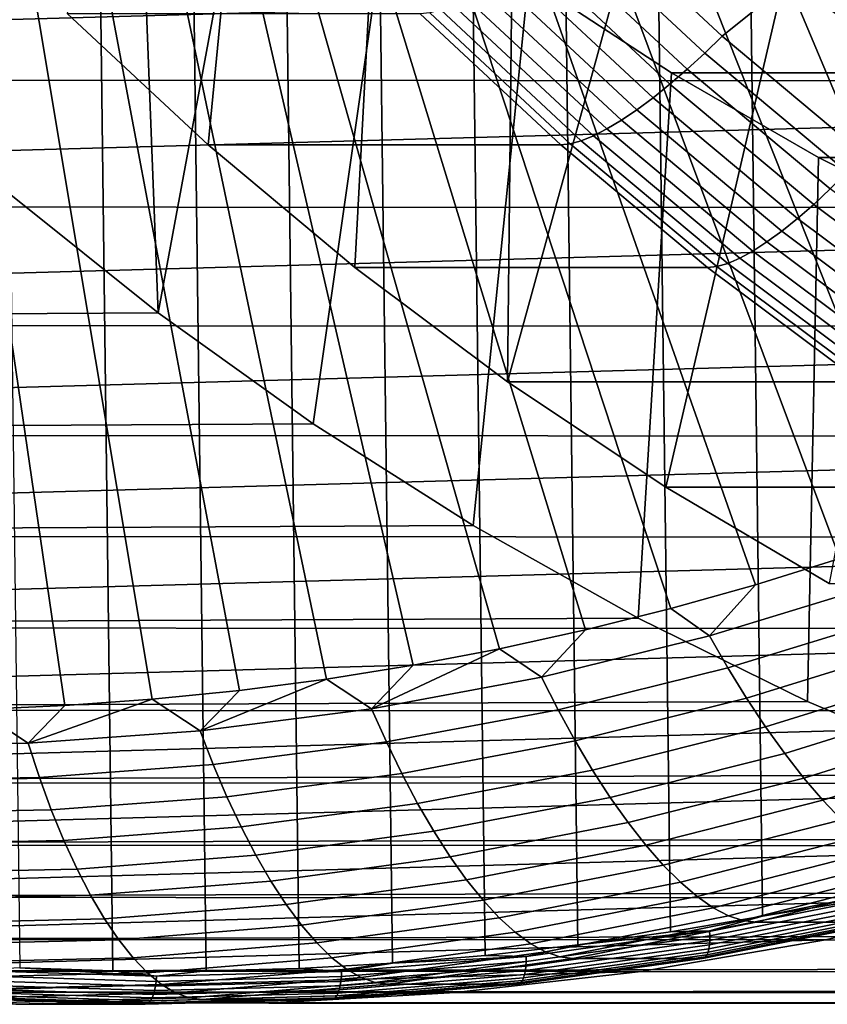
# Model space of a CAD drawing. Header units: metres. Extents: x -248 to 28, y -28 to 28.
# Tile 8 of 256: x -226.29 to -221.42, y -22.5 to -16.57. Entities that reach past the tile are written whole.
import ezdxf

# ---------------------------------------------------------------- set-up
doc = ezdxf.new("R2010")
doc.units = ezdxf.units.M
doc.layers.add('solid_10_061_053_XXX', color=7, linetype='CONTINUOUS')

msp = doc.modelspace()

# ---------------------------------------------------------------- linework, layer by layer
at = {"layer": 'solid_10_061_053_XXX'}
for points in [[(-226.852402, 22.247149, 138.918442), (-226.291367, -22.280291, 138.714233), (-225.72966, -22.297413, 138.509796), (-226.291336, 22.280293, 138.714218)], [(-226.291336, 22.280293, 138.714218), (-225.72966, -22.297413, 138.509796), (-225.167648, -22.298502, 138.305237), (-225.72963, 22.297415, 138.509781)], [(-225.72963, 22.297415, 138.509781), (-225.167648, -22.298502, 138.305237), (-224.605789, -22.283546, 138.100739), (-225.167618, 22.298502, 138.305222)], [(-225.167618, 22.298502, 138.305222), (-224.605789, -22.283546, 138.100739), (-224.044434, -22.252562, 137.896423), (-224.605759, 22.283546, 138.100723)], [(-224.605759, 22.283546, 138.100723), (-224.044434, -22.252562, 137.896423), (-223.483978, -22.205553, 137.692429), (-224.044403, 22.25256, 137.896408)], [(-224.044403, 22.25256, 137.896408), (-223.483978, -22.205553, 137.692429), (-222.92511, -22.142586, 137.489014), (-223.483948, 22.205549, 137.692413)], [(-223.483948, 22.205549, 137.692413), (-222.92511, -22.142586, 137.489014), (-222.368134, -22.063715, 137.286301), (-222.925079, 22.142582, 137.488998)], [(-222.925079, 22.142582, 137.488998), (-222.368134, -22.063715, 137.286301), (-221.813461, -21.968998, 137.084412), (-222.368103, 22.063709, 137.286285)], [(-222.368103, 22.063709, 137.286285), (-221.813461, -21.968998, 137.084412), (-221.261566, -21.858534, 136.883545), (-221.813431, 21.96899, 137.084396)], [(-221.813431, 21.96899, 137.084396), (-221.261566, -21.858534, 136.883545), (-220.712723, -21.732389, 136.683777), (-221.26152, 21.858524, 136.883514)], [(-215.691254, -16.821579, 129.671341), (-222.245255, -8.41482, 128.728149), (-221.994888, -8.209237, 128.637024), (-215.26651, -16.486591, 129.516739)], [(-216.12439, -17.144176, 129.828995), (-222.501785, -8.611822, 128.821518), (-222.245255, -8.41482, 128.728149), (-215.691254, -16.821579, 129.671341)], [(-216.565598, -17.454149, 129.989578), (-222.764053, -8.799937, 128.916977), (-222.501785, -8.611822, 128.821518), (-216.12439, -17.144176, 129.828995)], [(-217.014557, -17.751265, 130.152985), (-223.031815, -8.978979, 129.014435), (-222.764053, -8.799937, 128.916977), (-216.565598, -17.454149, 129.989578)], [(-217.934341, -18.306067, 130.487762), (-223.304916, -9.148843, 129.113831), (-223.031815, -8.978979, 129.014435), (-217.470917, -18.035307, 130.319077)], [(-217.014557, -17.751265, 130.152985), (-217.470917, -18.035307, 130.319077), (-223.031815, -8.978979, 129.014435)], [(-218.40451, -18.563341, 130.65889), (-223.582962, -9.309299, 129.215027), (-223.304916, -9.148843, 129.113831), (-217.934341, -18.306067, 130.487762)], [(-218.881073, -18.806946, 130.832336), (-223.865677, -9.46017, 129.317932), (-223.582962, -9.309299, 129.215027), (-218.40451, -18.563341, 130.65889)], [(-219.363663, -19.036697, 131.00798), (-224.152786, -9.601322, 129.42244), (-223.865677, -9.46017, 129.317932), (-218.881073, -18.806946, 130.832336)], [(-219.851929, -19.252428, 131.185699), (-224.444031, -9.73262, 129.528427), (-224.152786, -9.601322, 129.42244), (-219.363663, -19.036697, 131.00798)], [(-220.84407, -19.641203, 131.546814), (-224.73912, -9.853935, 129.635834), (-224.444031, -9.73262, 129.528427), (-220.34552, -19.453979, 131.365356)], [(-219.851929, -19.252428, 131.185699), (-220.34552, -19.453979, 131.365356), (-224.444031, -9.73262, 129.528427)], [(-221.347214, -19.813961, 131.729935), (-225.037598, -9.965083, 129.744476), (-224.73912, -9.853935, 129.635834), (-220.84407, -19.641203, 131.546814)], [(-221.854568, -19.972126, 131.914597), (-225.339294, -10.065998, 129.854294), (-225.037598, -9.965083, 129.744476), (-221.347214, -19.813961, 131.729935)], [(-222.365784, -20.11558, 132.100662), (-225.644012, -10.156611, 129.965195), (-225.339294, -10.065998, 129.854294), (-221.854568, -19.972126, 131.914597)], [(-222.880463, -20.244219, 132.287994), (-225.951157, -10.236745, 130.076981), (-225.644012, -10.156611, 129.965195), (-222.365784, -20.11558, 132.100662)], [(-223.398224, -20.357948, 132.47644), (-226.260529, -10.306357, 130.18959), (-225.951157, -10.236745, 130.076981), (-222.880463, -20.244219, 132.287994)], [(-224.441513, -20.540352, 132.856171), (-226.572021, -10.365415, 130.302963), (-226.260529, -10.306357, 130.18959), (-223.918701, -20.456684, 132.665878)], [(-223.398224, -20.357948, 132.47644), (-223.918701, -20.456684, 132.665878), (-226.260529, -10.306357, 130.18959)], [(-224.966263, -20.608892, 133.047165), (-226.884979, -10.413796, 130.41687), (-226.572021, -10.365415, 130.302963), (-224.441513, -20.540352, 132.856171)], [(-225.492554, -20.662254, 133.238724), (-227.199219, -10.451475, 130.531235), (-226.884979, -10.413796, 130.41687), (-224.966263, -20.608892, 133.047165)], [(-226.548264, -20.723295, 133.622971), (-227.830429, -10.494604, 130.760986), (-227.514557, -10.478426, 130.646011), (-226.02002, -20.700397, 133.430695)], [(-226.02002, -20.700397, 133.430695), (-227.514557, -10.478426, 130.646011), (-227.199219, -10.451475, 130.531235), (-225.492554, -20.662254, 133.238724)], [(-226.00293, -16.532423, 181.389206), (-225.479568, -12.80669, 181.198715), (-224.795685, -13.59726, 180.949799), (-225.155792, -17.321259, 181.080872)], [(-225.610992, -14.346565, 176.457748), (-226.334671, -13.597368, 176.721146), (-226.354248, -17.615498, 176.728271), (-225.455475, -18.334888, 176.401138)], [(-225.155792, -17.321259, 181.080872), (-224.795685, -13.59726, 180.949799), (-224.071854, -14.346618, 180.68634), (-224.270386, -18.061008, 180.758606)], [(-224.849472, -15.052336, 176.180573), (-225.610992, -14.346565, 176.457748), (-225.455475, -18.334888, 176.401138)], [(-224.270386, -18.061008, 180.758606), (-224.071854, -14.346618, 180.68634), (-223.310349, -15.052373, 180.40918), (-223.349197, -18.749592, 180.423309)], [(-220.606247, -15.506329, 188.306885), (-221.352676, -14.827907, 188.578568), (-222.87178, -15.907444, 188.305313), (-222.056656, -16.666475, 188.008636)], [(-224.052475, -15.712481, 175.890488), (-224.849472, -15.052336, 176.180573), (-225.455475, -18.334888, 176.401138), (-224.522141, -19.002317, 176.061432)], [(-223.349197, -18.749592, 180.423309), (-223.310349, -15.052373, 180.40918), (-222.513474, -15.71241, 180.119141)], [(-219.827484, -16.142248, 188.023438), (-220.606247, -15.506329, 188.306885), (-222.056656, -16.666475, 188.008636), (-221.204727, -17.378262, 187.698563)], [(-223.222809, -16.324673, 175.588516), (-224.052475, -15.712481, 175.890488), (-224.522141, -19.002317, 176.061432), (-223.556641, -19.616081, 175.710022)], [(-223.349197, -18.749592, 180.423309), (-222.513474, -15.71241, 180.119141), (-221.683578, -16.324776, 179.817078), (-222.395004, -19.384939, 180.076019)], [(-222.981476, -16.005383, 188.268082), (-222.161331, -16.769081, 187.969574), (-222.056656, -16.666475, 188.008636), (-222.87178, -15.907444, 188.305313)], [(-222.161331, -16.769081, 187.969574), (-222.981476, -16.005383, 188.268082), (-223.091675, -16.098297, 188.21611), (-222.266754, -16.866428, 187.915863)], [(-210.598953, -16.127417, 133.2155), (-239.271149, -16.927216, 143.651321), (-240.097992, -16.114307, 143.952271)], [(-210.598953, -16.127417, 133.2155), (-211.426407, -16.939569, 133.516663), (-239.271149, -16.927216, 143.651321)], [(-222.266754, -16.866428, 187.915863), (-223.091675, -16.098297, 188.21611), (-223.200073, -16.18424, 188.150238), (-222.370758, -16.956472, 187.848389)], [(-222.370758, -16.956472, 187.848389), (-223.200073, -16.18424, 188.150238), (-223.305557, -16.262316, 188.071167), (-222.472244, -17.038275, 187.767853)], [(-222.472244, -17.038275, 187.767853), (-223.305557, -16.262316, 188.071167), (-223.407028, -16.331711, 187.979691), (-222.57016, -17.110981, 187.675095)], [(-222.362305, -16.887571, 175.275314), (-223.222809, -16.324673, 175.588516), (-223.556641, -19.616081, 175.710022), (-222.56189, -20.174322, 175.347961)], [(-222.57016, -17.110981, 187.675095), (-223.407028, -16.331711, 187.979691), (-223.503403, -16.391701, 187.876801), (-222.663467, -17.173832, 187.571075)], [(-220.82338, -16.887472, 179.503998), (-221.683578, -16.324776, 179.817078), (-223.222809, -16.324673, 175.588516), (-222.362305, -16.887571, 175.275314)], [(-222.395004, -19.384939, 180.076019), (-221.683578, -16.324776, 179.817078), (-220.82338, -16.887472, 179.503998), (-221.410233, -19.965431, 179.71759)], [(-222.663467, -17.173832, 187.571075), (-223.503403, -16.391701, 187.876801), (-223.593704, -16.441658, 187.763535), (-222.751205, -17.226173, 187.456894)], [(-222.832458, -17.267458, 187.333725), (-223.676987, -16.481062, 187.641113), (-223.752365, -16.509501, 187.510773), (-222.906372, -17.297255, 187.202866)], [(-222.751205, -17.226173, 187.456894), (-223.593704, -16.441658, 187.763535), (-223.676987, -16.481062, 187.641113), (-222.832458, -17.267458, 187.333725)], [(-223.02916, -17.321266, 186.923721), (-223.876312, -16.532419, 187.232071), (-226.00293, -16.532423, 181.389206), (-225.155792, -17.321259, 181.080872)], [(-222.972198, -17.315252, 187.065674), (-223.819046, -16.52668, 187.373901), (-223.876312, -16.532419, 187.232071), (-223.02916, -17.321266, 186.923721)], [(-222.906372, -17.297255, 187.202866), (-223.752365, -16.509501, 187.510773), (-223.819046, -16.52668, 187.373901), (-222.972198, -17.315252, 187.065674)], [(-222.161331, -16.769081, 187.969574), (-221.304153, -17.485245, 187.657578), (-221.204727, -17.378262, 187.698563), (-222.056656, -16.666475, 188.008636)], [(-221.304153, -17.485245, 187.657578), (-222.161331, -16.769081, 187.969574), (-222.266754, -16.866428, 187.915863), (-221.404602, -17.58675, 187.602066)], [(-221.474365, -17.398935, 174.952133), (-222.362305, -16.887571, 175.275314), (-222.56189, -20.174322, 175.347961), (-221.540649, -20.675493, 174.976257)], [(-221.404602, -17.58675, 187.602066), (-222.266754, -16.866428, 187.915863), (-222.370758, -16.956472, 187.848389), (-221.503998, -17.680641, 187.532928)], [(-219.935226, -17.398964, 179.18074), (-220.82338, -16.887472, 179.503998), (-222.362305, -16.887571, 175.275314), (-221.474365, -17.398935, 174.952133)], [(-211.426407, -16.939569, 133.516663), (-238.404984, -17.692005, 143.33606), (-239.271149, -16.927216, 143.651321)], [(-211.426407, -16.939569, 133.516663), (-212.293213, -17.70363, 133.832153), (-238.404984, -17.692005, 143.33606)], [(-221.503998, -17.680641, 187.532928), (-222.370758, -16.956472, 187.848389), (-222.472244, -17.038275, 187.767853), (-221.601303, -17.765936, 187.450867)], [(-221.601303, -17.765936, 187.450867), (-222.472244, -17.038275, 187.767853), (-222.57016, -17.110981, 187.675095), (-221.695496, -17.841747, 187.35675)], [(-221.695496, -17.841747, 187.35675), (-222.57016, -17.110981, 187.675095), (-222.663467, -17.173832, 187.571075), (-221.785599, -17.907284, 187.251556)], [(-221.785599, -17.907284, 187.251556), (-222.663467, -17.173832, 187.571075), (-222.751205, -17.226173, 187.456894), (-221.870667, -17.961859, 187.136398)], [(-221.870667, -17.961859, 187.136398), (-222.751205, -17.226173, 187.456894), (-222.832458, -17.267458, 187.333725), (-221.949799, -18.004906, 187.012466)], [(-222.087097, -18.054743, 186.74353), (-222.972198, -17.315252, 187.065674), (-223.02916, -17.321266, 186.923721), (-222.143753, -18.061012, 186.601471)], [(-222.022202, -18.035976, 186.881042), (-222.906372, -17.297255, 187.202866), (-222.972198, -17.315252, 187.065674), (-222.087097, -18.054743, 186.74353)], [(-221.949799, -18.004906, 187.012466), (-222.832458, -17.267458, 187.333725), (-222.906372, -17.297255, 187.202866), (-222.022202, -18.035976, 186.881042)], [(-222.143753, -18.061012, 186.601471), (-223.02916, -17.321266, 186.923721), (-225.155792, -17.321259, 181.080872), (-224.270386, -18.061008, 180.758606)], [(-220.561096, -17.857574, 174.619736), (-221.474365, -17.398935, 174.952133), (-221.540649, -20.675493, 174.976257), (-220.49588, -21.118135, 174.595993)], [(-219.021973, -17.85759, 178.848343), (-219.935226, -17.398964, 179.18074), (-221.474365, -17.398935, 174.952133), (-220.561096, -17.857574, 174.619736)], [(-237.501633, -18.406794, 143.007278), (-225.455475, -18.334888, 176.401138), (-226.354248, -17.615498, 176.728271), (-238.404984, -17.692005, 143.33606)], [(-220.507645, -18.257221, 187.275604), (-221.404602, -17.58675, 187.602066), (-221.503998, -17.680641, 187.532928), (-220.602249, -18.354691, 187.204712)], [(-212.293213, -17.70363, 133.832153), (-237.501633, -18.406794, 143.007278), (-238.404984, -17.692005, 143.33606)], [(-212.293213, -17.70363, 133.832153), (-213.197098, -18.417593, 134.161148), (-237.501633, -18.406794, 143.007278)], [(-220.602249, -18.354691, 187.204712), (-221.503998, -17.680641, 187.532928), (-221.601303, -17.765936, 187.450867), (-220.695206, -18.443239, 187.121063)], [(-220.695206, -18.443239, 187.121063), (-221.601303, -17.765936, 187.450867), (-221.695496, -17.841747, 187.35675), (-220.785538, -18.52194, 187.025543)], [(-220.785538, -18.52194, 187.025543), (-221.695496, -17.841747, 187.35675), (-221.785599, -17.907284, 187.251556), (-220.872284, -18.589973, 186.919144)], [(-220.872284, -18.589973, 186.919144), (-221.785599, -17.907284, 187.251556), (-221.870667, -17.961859, 187.136398), (-220.954575, -18.646629, 186.802979)], [(-220.954575, -18.646629, 186.802979), (-221.870667, -17.961859, 187.136398), (-221.949799, -18.004906, 187.012466), (-221.031525, -18.691319, 186.678238)], [(-221.031525, -18.691319, 186.678238), (-221.949799, -18.004906, 187.012466), (-222.022202, -18.035976, 186.881042), (-221.102325, -18.723572, 186.546249)], [(-221.22261, -18.749565, 186.26619), (-222.143753, -18.061012, 186.601471), (-224.270386, -18.061008, 180.758606), (-223.349197, -18.749592, 180.423309)], [(-221.16626, -18.743055, 186.408371), (-222.087097, -18.054743, 186.74353), (-222.143753, -18.061012, 186.601471), (-221.22261, -18.749565, 186.26619)], [(-221.102325, -18.723572, 186.546249), (-222.022202, -18.035976, 186.881042), (-222.087097, -18.054743, 186.74353), (-221.16626, -18.743055, 186.408371)], [(-236.563843, -19.069382, 142.665939), (-224.522141, -19.002317, 176.061432), (-225.455475, -18.334888, 176.401138), (-237.501633, -18.406794, 143.007278)], [(-213.197098, -18.417593, 134.161148), (-236.563843, -19.069382, 142.665939), (-237.501633, -18.406794, 143.007278)], [(-213.197098, -18.417593, 134.161148), (-214.135437, -19.079367, 134.50267), (-236.563843, -19.069382, 142.665939)], [(-220.268326, -19.384968, 185.918869), (-221.22261, -18.749565, 186.26619), (-223.349197, -18.749592, 180.423309), (-222.395004, -19.384939, 180.076019)], [(-235.594345, -19.67786, 142.31308), (-223.556641, -19.616081, 175.710022), (-224.522141, -19.002317, 176.061432), (-236.563843, -19.069382, 142.665939)], [(-214.135437, -19.079367, 134.50267), (-235.594345, -19.67786, 142.31308), (-236.563843, -19.069382, 142.665939)], [(-214.135437, -19.079367, 134.50267), (-215.105362, -19.686949, 134.855698), (-235.594345, -19.67786, 142.31308)], [(-219.28363, -19.965424, 185.560471), (-220.268326, -19.384968, 185.918869), (-222.395004, -19.384939, 180.076019), (-221.410233, -19.965431, 179.71759)], [(-234.595703, -20.230625, 141.9496), (-222.56189, -20.174322, 175.347961), (-223.556641, -19.616081, 175.710022), (-235.594345, -19.67786, 142.31308)], [(-215.105362, -19.686949, 134.855698), (-234.595703, -20.230625, 141.9496), (-235.594345, -19.67786, 142.31308)], [(-215.105362, -19.686949, 134.855698), (-216.104477, -20.238844, 135.219345), (-234.595703, -20.230625, 141.9496)], [(-221.131638, -19.97555, 131.732697), (-222.131531, -20.280422, 132.096619), (-221.854568, -19.972126, 131.914597), (-221.347214, -19.813961, 131.729935)], [(-222.131531, -20.280422, 132.096619), (-222.365784, -20.11558, 132.100662), (-221.854568, -19.972126, 131.914597)], [(-221.011002, -20.162672, 131.790497), (-222.021164, -20.472462, 132.158173), (-222.131531, -20.280422, 132.096619), (-221.131638, -19.97555, 131.732697)], [(-222.131531, -20.280422, 132.096619), (-223.145157, -20.528656, 132.465561), (-222.880463, -20.244219, 132.287994), (-222.365784, -20.11558, 132.100662)], [(-220.888275, -20.341141, 131.867126), (-221.908203, -20.655611, 132.238358), (-222.021164, -20.472462, 132.158173), (-221.011002, -20.162672, 131.790497)], [(-233.570831, -20.726036, 141.576584), (-221.540649, -20.675493, 174.976257), (-222.56189, -20.174322, 175.347961), (-234.595703, -20.230625, 141.9496)], [(-216.104477, -20.238844, 135.219345), (-233.570831, -20.726036, 141.576584), (-234.595703, -20.230625, 141.9496)], [(-216.104477, -20.238844, 135.219345), (-217.129761, -20.733358, 135.592514), (-233.570831, -20.726036, 141.576584)], [(-223.145157, -20.528656, 132.465561), (-223.398224, -20.357948, 132.47644), (-222.880463, -20.244219, 132.287994)], [(-222.021164, -20.472462, 132.158173), (-223.045288, -20.724979, 132.530914), (-223.145157, -20.528656, 132.465561), (-222.131531, -20.280422, 132.096619)], [(-220.76445, -20.509472, 131.961929), (-221.793594, -20.828356, 132.336517), (-221.908203, -20.655611, 132.238358), (-220.888275, -20.341141, 131.867126)], [(-224.169693, -20.719559, 132.838455), (-223.918701, -20.456684, 132.665878), (-223.398224, -20.357948, 132.47644)], [(-223.145157, -20.528656, 132.465561), (-224.169693, -20.719559, 132.838455), (-223.398224, -20.357948, 132.47644)], [(-224.169693, -20.719559, 132.838455), (-224.441513, -20.540352, 132.856171), (-223.918701, -20.456684, 132.665878)], [(-221.908203, -20.655611, 132.238358), (-222.942337, -20.91221, 132.614746), (-223.045288, -20.724979, 132.530914), (-222.021164, -20.472462, 132.158173)], [(-220.640518, -20.666275, 132.074112), (-221.678238, -20.989264, 132.451813), (-221.793594, -20.828356, 132.336517), (-220.76445, -20.509472, 131.961929)], [(-225.202271, -20.852598, 133.214279), (-224.966263, -20.608892, 133.047165), (-224.441513, -20.540352, 132.856171)], [(-224.169693, -20.719559, 132.838455), (-225.202271, -20.852598, 133.214279), (-224.441513, -20.540352, 132.856171)], [(-223.045288, -20.724979, 132.530914), (-224.080521, -20.919521, 132.907715), (-224.169693, -20.719559, 132.838455), (-223.145157, -20.528656, 132.465561)], [(-225.202271, -20.852598, 133.214279), (-225.492554, -20.662254, 133.238724), (-224.966263, -20.608892, 133.047165)], [(-232.522629, -21.16271, 141.195068), (-220.49588, -21.118135, 174.595993), (-221.540649, -20.675493, 174.976257), (-233.570831, -20.726036, 141.576584)], [(-226.240021, -20.927401, 133.591995), (-226.548264, -20.723295, 133.622971), (-226.02002, -20.700397, 133.430695)], [(-226.240021, -20.927401, 133.591995), (-226.02002, -20.700397, 133.430695), (-225.492554, -20.662254, 133.238724)], [(-225.202271, -20.852598, 133.214279), (-226.240021, -20.927401, 133.591995), (-225.492554, -20.662254, 133.238724)], [(-221.793594, -20.828356, 132.336517), (-222.837158, -21.0888, 132.716339), (-222.942337, -20.91221, 132.614746), (-221.908203, -20.655611, 132.238358)], [(-220.517471, -20.810246, 132.202728), (-221.56308, -21.137001, 132.583298), (-221.678238, -20.989264, 132.451813), (-220.640518, -20.666275, 132.074112)], [(-217.129761, -20.733358, 135.592514), (-232.522629, -21.16271, 141.195068), (-233.570831, -20.726036, 141.576584)], [(-217.129761, -20.733358, 135.592514), (-218.178162, -21.169044, 135.974106), (-232.522629, -21.16271, 141.195068)], [(-226.240021, -20.927401, 133.591995), (-227.280029, -20.943758, 133.97052), (-226.548264, -20.723295, 133.622971)], [(-224.080521, -20.919521, 132.907715), (-225.123978, -21.055546, 133.287506), (-225.202271, -20.852598, 133.214279), (-224.169693, -20.719559, 132.838455)], [(-222.942337, -20.91221, 132.614746), (-223.987793, -21.11022, 132.995255), (-224.080521, -20.919521, 132.907715), (-223.045288, -20.724979, 132.530914)], [(-220.396317, -20.940191, 132.34671), (-221.449036, -21.270346, 132.729874), (-221.56308, -21.137001, 132.583298), (-220.517471, -20.810246, 132.202728)], [(-225.123978, -21.055546, 133.287506), (-226.172729, -21.132668, 133.66922), (-226.240021, -20.927401, 133.591995), (-225.202271, -20.852598, 133.214279)], [(-221.678238, -20.989264, 132.451813), (-222.730591, -21.253286, 132.834839), (-222.837158, -21.0888, 132.716339), (-221.793594, -20.828356, 132.336517)], [(-226.172729, -21.132668, 133.66922), (-227.223862, -21.150675, 134.051804), (-227.280029, -20.943758, 133.97052), (-226.240021, -20.927401, 133.591995)], [(-223.987793, -21.11022, 132.995255), (-225.041611, -21.249086, 133.378815), (-225.123978, -21.055546, 133.287506), (-224.080521, -20.919521, 132.907715)], [(-222.837158, -21.0888, 132.716339), (-223.892227, -21.290075, 133.100357), (-223.987793, -21.11022, 132.995255), (-222.942337, -20.91221, 132.614746)], [(-221.56308, -21.137001, 132.583298), (-222.623505, -21.404306, 132.969269), (-222.730591, -21.253286, 132.834839), (-221.678238, -20.989264, 132.451813)], [(-220.278046, -21.055037, 132.504852), (-221.337051, -21.388193, 132.890305), (-221.449036, -21.270346, 132.729874), (-220.396317, -20.940191, 132.34671)], [(-225.041611, -21.249086, 133.378815), (-226.100861, -21.328417, 133.764359), (-226.172729, -21.132668, 133.66922), (-225.123978, -21.055546, 133.287506)], [(-223.892227, -21.290075, 133.100357), (-224.955826, -21.431618, 133.487473), (-225.041611, -21.249086, 133.378815), (-223.987793, -21.11022, 132.995255)], [(-222.730591, -21.253286, 132.834839), (-223.794617, -21.457602, 133.222122), (-223.892227, -21.290075, 133.100357), (-222.837158, -21.0888, 132.716339)], [(-231.454178, -21.539362, 140.806183), (-219.430374, -21.501072, 174.208191), (-220.49588, -21.118135, 174.595993), (-232.522629, -21.16271, 141.195068)], [(-218.178162, -21.169044, 135.974106), (-231.454178, -21.539362, 140.806183), (-232.522629, -21.16271, 141.195068)], [(-218.178162, -21.169044, 135.974106), (-219.24704, -21.544796, 136.363144), (-231.454178, -21.539362, 140.806183)], [(-226.100861, -21.328417, 133.764359), (-227.162582, -21.347992, 134.150787), (-227.223862, -21.150675, 134.051804), (-226.172729, -21.132668, 133.66922)], [(-221.449036, -21.270346, 132.729874), (-222.516739, -21.540613, 133.118484), (-222.623505, -21.404306, 132.969269), (-221.56308, -21.137001, 132.583298)], [(-224.955826, -21.431618, 133.487473), (-226.024979, -21.513029, 133.876602), (-226.100861, -21.328417, 133.764359), (-225.041611, -21.249086, 133.378815)], [(-223.794617, -21.457602, 133.222122), (-224.867325, -21.601633, 133.612549), (-224.955826, -21.431618, 133.487473), (-223.892227, -21.290075, 133.100357)], [(-222.623505, -21.404306, 132.969269), (-223.69574, -21.61141, 133.359528), (-223.794617, -21.457602, 133.222122), (-222.730591, -21.253286, 132.834839)], [(-221.337051, -21.388193, 132.890305), (-222.411179, -21.661076, 133.28125), (-222.516739, -21.540613, 133.118484), (-221.449036, -21.270346, 132.729874)], [(-226.024979, -21.513029, 133.876602), (-227.09668, -21.534081, 134.266678), (-227.162582, -21.347992, 134.150787), (-226.100861, -21.328417, 133.764359)], [(-222.516739, -21.540613, 133.118484), (-223.596405, -21.750231, 133.511444), (-223.69574, -21.61141, 133.359528), (-222.623505, -21.404306, 132.969269)], [(-221.228012, -21.489567, 133.063248), (-222.307678, -21.764698, 133.456207), (-222.411179, -21.661076, 133.28125), (-221.337051, -21.388193, 132.890305)], [(-224.867325, -21.601633, 133.612549), (-225.945679, -21.68498, 134.005035), (-226.024979, -21.513029, 133.876602), (-224.955826, -21.431618, 133.487473)], [(-223.69574, -21.61141, 133.359528), (-224.776794, -21.757727, 133.753006), (-224.867325, -21.601633, 133.612549), (-223.794617, -21.457602, 133.222122)], [(-230.368301, -21.855003, 140.41095), (-218.347214, -21.823183, 173.81395), (-219.430374, -21.501072, 174.208191), (-231.454178, -21.539362, 140.806183)], [(-225.945679, -21.68498, 134.005035), (-227.026688, -21.707405, 134.398499), (-227.09668, -21.534081, 134.266678), (-226.024979, -21.513029, 133.876602)], [(-221.122818, -21.573626, 133.247269), (-222.207062, -21.850622, 133.641907), (-222.307678, -21.764698, 133.456207), (-221.228012, -21.489567, 133.063248)], [(-219.24704, -21.544796, 136.363144), (-230.368301, -21.855003, 140.41095), (-231.454178, -21.539362, 140.806183)], [(-219.24704, -21.544796, 136.363144), (-220.33316, -21.859465, 136.758453), (-230.368301, -21.855003, 140.41095)], [(-222.411179, -21.661076, 133.28125), (-223.497406, -21.872913, 133.676605), (-223.596405, -21.750231, 133.511444), (-222.516739, -21.540613, 133.118484)], [(-221.022324, -21.639673, 133.440857), (-222.110168, -21.918139, 133.836792), (-222.207062, -21.850622, 133.641907), (-221.122818, -21.573626, 133.247269)], [(-224.776794, -21.757727, 133.753006), (-225.863617, -21.842848, 134.148575), (-225.945679, -21.68498, 134.005035), (-224.867325, -21.601633, 133.612549)], [(-223.596405, -21.750231, 133.511444), (-224.684998, -21.898607, 133.907669), (-224.776794, -21.757727, 133.753006), (-223.69574, -21.61141, 133.359528)], [(-220.927353, -21.687164, 133.642365), (-222.017792, -21.966686, 134.039261), (-222.110168, -21.918139, 133.836792), (-221.022324, -21.639673, 133.440857)], [(-225.863617, -21.842848, 134.148575), (-226.953156, -21.866531, 134.545135), (-227.026688, -21.707405, 134.398499), (-225.945679, -21.68498, 134.005035)], [(-222.307678, -21.764698, 133.456207), (-223.399536, -21.978447, 133.853607), (-223.497406, -21.872913, 133.676605), (-222.411179, -21.661076, 133.28125)], [(-220.838699, -21.715708, 133.850159), (-221.930695, -21.995865, 134.247604), (-222.017792, -21.966686, 134.039261), (-220.927353, -21.687164, 133.642365)], [(-224.684998, -21.898607, 133.907669), (-225.779449, -21.985329, 134.306015), (-225.863617, -21.842848, 134.148575), (-224.776794, -21.757727, 133.753006)], [(-223.497406, -21.872913, 133.676605), (-224.592651, -22.023111, 134.075241), (-224.684998, -21.898607, 133.907669), (-223.596405, -21.750231, 133.511444)], [(-222.207062, -21.850622, 133.641907), (-223.303604, -22.065956, 134.041016), (-223.399536, -21.978447, 133.853607), (-222.307678, -21.764698, 133.456207)], [(-221.930695, -21.995865, 134.247604), (-220.838699, -21.715708, 133.850159), (-220.758072, -21.725067, 134.059708), (-221.850586, -22.005438, 134.457352)], [(-220.758072, -21.725067, 134.059708), (-219.978165, -21.725164, 136.203583), (-221.070862, -22.005558, 136.601288), (-221.850586, -22.005438, 134.457352)], [(-229.268127, -22.108702, 140.010529), (-217.24971, -22.083504, 173.41449), (-218.347214, -21.823183, 173.81395), (-230.368301, -21.855003, 140.41095)], [(-220.33316, -21.859465, 136.758453), (-229.268127, -22.108702, 140.010529), (-230.368301, -21.855003, 140.41095)], [(-220.33316, -21.859465, 136.758453), (-221.433426, -22.112169, 137.15892), (-229.268127, -22.108702, 140.010529)], [(-225.779449, -21.985329, 134.306015), (-226.876694, -22.010147, 134.705368), (-226.953156, -21.866531, 134.545135), (-225.863617, -21.842848, 134.148575)], [(-223.399536, -21.978447, 133.853607), (-224.500519, -22.130209, 134.254333), (-224.592651, -22.023111, 134.075241), (-223.497406, -21.872913, 133.676605)], [(-222.110168, -21.918139, 133.836792), (-223.210388, -22.134716, 134.237244), (-223.303604, -22.065956, 134.041016), (-222.207062, -21.850622, 133.641907)], [(-222.132523, -22.056803, 137.197952), (-221.035843, -21.84024, 136.798798), (-221.813461, -21.968998, 137.084412)], [(-222.130539, -22.086981, 137.189453), (-221.032364, -21.870123, 136.789749), (-221.035843, -21.84024, 136.798798), (-222.132523, -22.056803, 137.197952)], [(-222.130371, -22.115658, 137.17662), (-221.030777, -21.898518, 136.776398), (-221.032364, -21.870123, 136.789749), (-222.130539, -22.086981, 137.189453)], [(-221.035843, -21.84024, 136.798798), (-221.261566, -21.858534, 136.883545), (-221.813461, -21.968998, 137.084412)], [(-220.33316, -21.859465, 136.758453), (-208.321442, -21.892738, 170.164856), (-209.422211, -22.13784, 170.565506), (-221.433426, -22.112169, 137.15892)], [(-224.592651, -22.023111, 134.075241), (-225.693848, -22.111244, 134.476044), (-225.779449, -21.985329, 134.306015), (-224.684998, -21.898607, 133.907669)], [(-222.017792, -21.966686, 134.039261), (-223.120651, -22.184162, 134.440659), (-223.210388, -22.134716, 134.237244), (-222.110168, -21.918139, 133.836792)], [(-222.135513, -22.165728, 137.139343), (-221.033432, -21.948095, 136.73822), (-221.031143, -21.924723, 136.759079), (-222.13205, -22.142124, 137.159775)], [(-222.13205, -22.142124, 137.159775), (-221.031143, -21.924723, 136.759079), (-221.030777, -21.898518, 136.776398), (-222.130371, -22.115658, 137.17662)], [(-225.693848, -22.111244, 134.476044), (-226.797897, -22.137066, 134.877884), (-226.876694, -22.010147, 134.705368), (-225.779449, -21.985329, 134.306015)], [(-223.303604, -22.065956, 134.041016), (-224.409332, -22.219017, 134.443466), (-224.500519, -22.130209, 134.254333), (-223.399536, -21.978447, 133.853607)], [(-221.930695, -21.995865, 134.247604), (-223.035126, -22.213882, 134.649597), (-223.120651, -22.184162, 134.440659), (-222.017792, -21.966686, 134.039261)], [(-223.035126, -22.213882, 134.649597), (-221.930695, -21.995865, 134.247604), (-221.850586, -22.005438, 134.457352), (-222.955551, -22.223637, 134.859528)], [(-221.850586, -22.005438, 134.457352), (-221.070862, -22.005558, 136.601288), (-222.175751, -22.223713, 137.003433), (-222.955551, -22.223637, 134.859528)], [(-222.132523, -22.056803, 137.197952), (-221.813461, -21.968998, 137.084412), (-222.368134, -22.063715, 137.286301)], [(-221.06012, -22.003036, 136.630615), (-222.164963, -22.221212, 137.032745), (-222.175751, -22.223713, 137.003433), (-221.070862, -22.005558, 136.601288)], [(-222.164963, -22.221212, 137.032745), (-221.06012, -22.003036, 136.630615), (-221.051117, -21.995871, 136.659851), (-222.155594, -22.213974, 137.061844)], [(-222.155594, -22.213974, 137.061844), (-221.051117, -21.995871, 136.659851), (-221.043533, -21.984114, 136.687988), (-222.14743, -22.202101, 137.089767)], [(-222.14743, -22.202101, 137.089767), (-221.043533, -21.984114, 136.687988), (-221.037598, -21.968056, 136.714325), (-222.140686, -22.185884, 137.115814)], [(-222.140686, -22.185884, 137.115814), (-221.037598, -21.968056, 136.714325), (-221.033432, -21.948095, 136.73822), (-222.135513, -22.165728, 137.139343)], [(-224.500519, -22.130209, 134.254333), (-225.607513, -22.219559, 134.657257), (-225.693848, -22.111244, 134.476044), (-224.592651, -22.023111, 134.075241)], [(-223.210388, -22.134716, 134.237244), (-224.319855, -22.288799, 134.641052), (-224.409332, -22.219017, 134.443466), (-223.303604, -22.065956, 134.041016)], [(-223.238449, -22.21105, 137.600479), (-222.132523, -22.056803, 137.197952), (-222.92511, -22.142586, 137.489014)], [(-223.237976, -22.241438, 137.592529), (-222.130539, -22.086981, 137.189453), (-222.132523, -22.056803, 137.197952), (-223.238449, -22.21105, 137.600479)], [(-222.132523, -22.056803, 137.197952), (-222.368134, -22.063715, 137.286301), (-222.92511, -22.142586, 137.489014)], [(-228.157059, -22.299698, 139.606125), (-216.140533, -22.281397, 173.010773), (-217.24971, -22.083504, 173.41449), (-229.268127, -22.108702, 140.010529)], [(-221.433426, -22.112169, 137.15892), (-228.157059, -22.299698, 139.606125), (-229.268127, -22.108702, 140.010529)], [(-221.433426, -22.112169, 137.15892), (-222.544785, -22.302198, 137.563431), (-228.157059, -22.299698, 139.606125)], [(-225.607513, -22.219559, 134.657257), (-226.717422, -22.246241, 135.061218), (-226.797897, -22.137066, 134.877884), (-225.693848, -22.111244, 134.476044)], [(-223.242264, -22.296967, 137.563858), (-222.13205, -22.142124, 137.159775), (-222.130371, -22.115658, 137.17662), (-223.239258, -22.270315, 137.580231)], [(-223.239258, -22.270315, 137.580231), (-222.130371, -22.115658, 137.17662), (-222.130539, -22.086981, 137.189453), (-223.237976, -22.241438, 137.592529)], [(-221.433426, -22.112169, 137.15892), (-209.422211, -22.13784, 170.565506), (-210.5336, -22.320303, 170.970032), (-222.544785, -22.302198, 137.563431)], [(-224.409332, -22.219017, 134.443466), (-225.521149, -22.309374, 134.848129), (-225.607513, -22.219559, 134.657257), (-224.500519, -22.130209, 134.254333)], [(-223.120651, -22.184162, 134.440659), (-224.232803, -22.33898, 134.845459), (-224.319855, -22.288799, 134.641052), (-223.210388, -22.134716, 134.237244)], [(-223.035126, -22.213882, 134.649597), (-224.148895, -22.369144, 135.054977), (-224.232803, -22.33898, 134.845459), (-223.120651, -22.184162, 134.440659)], [(-223.238449, -22.21105, 137.600479), (-222.92511, -22.142586, 137.489014), (-223.483978, -22.205553, 137.692429)], [(-223.253098, -22.341034, 137.520691), (-222.140686, -22.185884, 137.115814), (-222.135513, -22.165728, 137.139343), (-223.246918, -22.320734, 137.543854)], [(-223.246918, -22.320734, 137.543854), (-222.135513, -22.165728, 137.139343), (-222.13205, -22.142124, 137.159775), (-223.242264, -22.296967, 137.563858)], [(-225.521149, -22.309374, 134.848129), (-226.635895, -22.336771, 135.253876), (-226.717422, -22.246241, 135.061218), (-225.607513, -22.219559, 134.657257)], [(-224.319855, -22.288799, 134.641052), (-225.43544, -22.379948, 135.047104), (-225.521149, -22.309374, 134.848129), (-224.409332, -22.219017, 134.443466)], [(-224.354309, -22.362053, 137.986069), (-223.239258, -22.270315, 137.580231), (-223.237976, -22.241438, 137.592529), (-224.351578, -22.333057, 137.997849)], [(-224.351578, -22.333057, 137.997849), (-223.237976, -22.241438, 137.592529), (-223.238449, -22.21105, 137.600479), (-224.350525, -22.302542, 138.005234)], [(-224.350525, -22.302542, 138.005234), (-223.238449, -22.21105, 137.600479), (-224.044434, -22.252562, 137.896423)], [(-224.148895, -22.369144, 135.054977), (-223.035126, -22.213882, 134.649597), (-222.955551, -22.223637, 134.859528), (-224.069855, -22.379045, 135.265091)], [(-222.955551, -22.223637, 134.859528), (-222.175751, -22.223713, 137.003433), (-223.289917, -22.379082, 137.408966), (-224.069855, -22.379045, 135.265091)], [(-223.238449, -22.21105, 137.600479), (-223.483978, -22.205553, 137.692429), (-224.044434, -22.252562, 137.896423)], [(-222.164963, -22.221212, 137.032745), (-223.279144, -22.376606, 137.438278), (-223.289917, -22.379082, 137.408966), (-222.175751, -22.223713, 137.003433)], [(-223.279144, -22.376606, 137.438278), (-222.164963, -22.221212, 137.032745), (-222.155594, -22.213974, 137.061844), (-223.269409, -22.369318, 137.467239)], [(-223.269409, -22.369318, 137.467239), (-222.155594, -22.213974, 137.061844), (-222.14743, -22.202101, 137.089767), (-223.260651, -22.357363, 137.494934)], [(-223.260651, -22.357363, 137.494934), (-222.14743, -22.202101, 137.089767), (-222.140686, -22.185884, 137.115814), (-223.253098, -22.341034, 137.520691)], [(-227.037781, -22.427526, 139.198746), (-215.023056, -22.416241, 172.60405), (-216.140533, -22.281397, 173.010773), (-228.157059, -22.299698, 139.606125)], [(-222.544785, -22.302198, 137.563431), (-227.037781, -22.427526, 139.198746), (-228.157059, -22.299698, 139.606125)], [(-222.544785, -22.302198, 137.563431), (-223.664108, -22.429024, 137.970825), (-227.037781, -22.427526, 139.198746)], [(-226.58461, -22.326921, 138.810608), (-225.46817, -22.361578, 138.404251), (-225.465607, -22.331024, 138.411087), (-226.580521, -22.296415, 138.816895)], [(-226.580521, -22.296415, 138.816895), (-225.465607, -22.331024, 138.411087), (-226.291367, -22.280291, 138.714233)], [(-225.465607, -22.331024, 138.411087), (-225.72966, -22.297413, 138.509796), (-226.291367, -22.280291, 138.714233)], [(-225.465607, -22.331024, 138.411087), (-225.167648, -22.298502, 138.305237), (-225.72966, -22.297413, 138.509796)], [(-225.46817, -22.361578, 138.404251), (-224.351578, -22.333057, 137.997849), (-224.350525, -22.302542, 138.005234), (-225.465607, -22.331024, 138.411087)], [(-225.465607, -22.331024, 138.411087), (-224.350525, -22.302542, 138.005234), (-225.167648, -22.298502, 138.305237)], [(-224.232803, -22.33898, 134.845459), (-225.351105, -22.4307, 135.252487), (-225.43544, -22.379948, 135.047104), (-224.319855, -22.288799, 134.641052)], [(-224.350525, -22.302542, 138.005234), (-224.605789, -22.283546, 138.100739), (-225.167648, -22.298502, 138.305237)], [(-224.350525, -22.302542, 138.005234), (-224.044434, -22.252562, 137.896423), (-224.605789, -22.283546, 138.100739)], [(-224.364471, -22.412678, 137.950623), (-223.246918, -22.320734, 137.543854), (-223.242264, -22.296967, 137.563858), (-224.358643, -22.388813, 137.970184)], [(-224.358643, -22.388813, 137.970184), (-223.242264, -22.296967, 137.563858), (-223.239258, -22.270315, 137.580231), (-224.354309, -22.362053, 137.986069)], [(-222.544785, -22.302198, 137.563431), (-210.5336, -22.320303, 170.970032), (-211.652588, -22.439625, 171.377304), (-223.664108, -22.429024, 137.970825)], [(-225.43544, -22.379948, 135.047104), (-226.554016, -22.407909, 135.454224), (-226.635895, -22.336771, 135.253876), (-225.521149, -22.309374, 134.848129)], [(-226.59726, -22.38266, 138.784973), (-225.478027, -22.417404, 138.377609), (-225.472351, -22.39061, 138.393005), (-226.59024, -22.355907, 138.799881)], [(-226.59024, -22.355907, 138.799881), (-225.472351, -22.39061, 138.393005), (-225.46817, -22.361578, 138.404251), (-226.58461, -22.326921, 138.810608)], [(-225.478027, -22.417404, 138.377609), (-224.358643, -22.388813, 137.970184), (-224.354309, -22.362053, 137.986069), (-225.472351, -22.39061, 138.393005)], [(-225.472351, -22.39061, 138.393005), (-224.354309, -22.362053, 137.986069), (-224.351578, -22.333057, 137.997849), (-225.46817, -22.361578, 138.404251)], [(-224.148895, -22.369144, 135.054977), (-225.268845, -22.46121, 135.462601), (-225.351105, -22.4307, 135.252487), (-224.232803, -22.33898, 134.845459)], [(-224.38942, -22.461462, 137.874893), (-223.269409, -22.369318, 137.467239), (-223.260651, -22.357363, 137.494934), (-224.380051, -22.449457, 137.902374)], [(-224.380051, -22.449457, 137.902374), (-223.260651, -22.357363, 137.494934), (-223.253098, -22.341034, 137.520691), (-224.371674, -22.433062, 137.927826)], [(-224.371674, -22.433062, 137.927826), (-223.253098, -22.341034, 137.520691), (-223.246918, -22.320734, 137.543854), (-224.364471, -22.412678, 137.950623)], [(-225.913727, -22.491776, 138.789627), (-213.900589, -22.487659, 172.195511), (-215.023056, -22.416241, 172.60405), (-227.037781, -22.427526, 139.198746)], [(-226.614716, -22.426895, 138.744217), (-225.493271, -22.461708, 138.336044), (-225.485062, -22.441301, 138.358475), (-226.605484, -22.406519, 138.766266)], [(-226.605484, -22.406519, 138.766266), (-225.485062, -22.441301, 138.358475), (-225.478027, -22.417404, 138.377609), (-226.59726, -22.38266, 138.784973)], [(-225.351105, -22.4307, 135.252487), (-226.472427, -22.459066, 135.660614), (-226.554016, -22.407909, 135.454224), (-225.43544, -22.379948, 135.047104)], [(-225.493271, -22.461708, 138.336044), (-224.371674, -22.433062, 137.927826), (-224.364471, -22.412678, 137.950623), (-225.485062, -22.441301, 138.358475)], [(-225.485062, -22.441301, 138.358475), (-224.364471, -22.412678, 137.950623), (-224.358643, -22.388813, 137.970184), (-225.478027, -22.417404, 138.377609)], [(-225.268845, -22.46121, 135.462601), (-224.148895, -22.369144, 135.054977), (-224.069855, -22.379045, 135.265091), (-225.190338, -22.47123, 135.672913)], [(-224.069855, -22.379045, 135.265091), (-223.289917, -22.379082, 137.408966), (-224.410431, -22.471249, 137.816788), (-225.190338, -22.47123, 135.672913)], [(-223.279144, -22.376606, 137.438278), (-224.399506, -22.468779, 137.846054), (-224.410431, -22.471249, 137.816788), (-223.289917, -22.379082, 137.408966)], [(-224.399506, -22.468779, 137.846054), (-223.279144, -22.376606, 137.438278), (-223.269409, -22.369318, 137.467239), (-224.38942, -22.461462, 137.874893)], [(-226.313843, -22.499926, 136.081833), (-225.533951, -22.499924, 138.225723), (-226.657272, -22.465031, 138.634583), (-227.437195, -22.465052, 136.490707)], [(-223.664108, -22.429024, 137.970825), (-225.913727, -22.491776, 138.789627), (-227.037781, -22.427526, 139.198746)], [(-225.522903, -22.497473, 138.254929), (-226.646118, -22.462603, 138.663742), (-226.657272, -22.465031, 138.634583), (-225.533951, -22.499924, 138.225723)], [(-226.646118, -22.462603, 138.663742), (-225.522903, -22.497473, 138.254929), (-225.512436, -22.490145, 138.28363), (-226.6353, -22.455288, 138.692322)], [(-226.6353, -22.455288, 138.692322), (-225.512436, -22.490145, 138.28363), (-225.502472, -22.478125, 138.310898), (-226.624741, -22.443287, 138.71936)], [(-226.624741, -22.443287, 138.71936), (-225.502472, -22.478125, 138.310898), (-225.493271, -22.461708, 138.336044), (-226.614716, -22.426895, 138.744217)], [(-225.268845, -22.46121, 135.462601), (-226.3918, -22.489822, 135.871323), (-226.472427, -22.459066, 135.660614), (-225.351105, -22.4307, 135.252487)], [(-226.3918, -22.489822, 135.871323), (-225.268845, -22.46121, 135.462601), (-225.190338, -22.47123, 135.672913), (-226.313843, -22.499926, 136.081833)], [(-225.190338, -22.47123, 135.672913), (-224.410431, -22.471249, 137.816788), (-225.533951, -22.499924, 138.225723), (-226.313843, -22.499926, 136.081833)], [(-223.664108, -22.429024, 137.970825), (-224.788223, -22.492277, 138.379974), (-225.913727, -22.491776, 138.789627)], [(-224.399506, -22.468779, 137.846054), (-225.522903, -22.497473, 138.254929), (-225.533951, -22.499924, 138.225723), (-224.410431, -22.471249, 137.816788)], [(-225.522903, -22.497473, 138.254929), (-224.399506, -22.468779, 137.846054), (-224.38942, -22.461462, 137.874893), (-225.512436, -22.490145, 138.28363)], [(-225.512436, -22.490145, 138.28363), (-224.38942, -22.461462, 137.874893), (-224.380051, -22.449457, 137.902374), (-225.502472, -22.478125, 138.310898)], [(-225.502472, -22.478125, 138.310898), (-224.380051, -22.449457, 137.902374), (-224.371674, -22.433062, 137.927826), (-225.493271, -22.461708, 138.336044)], [(-223.664108, -22.429024, 137.970825), (-211.652588, -22.439625, 171.377304), (-212.77597, -22.495464, 171.786179), (-224.788223, -22.492277, 138.379974)], [(-224.788223, -22.492277, 138.379974), (-212.77597, -22.495464, 171.786179), (-213.900589, -22.487659, 172.195511), (-225.913727, -22.491776, 138.789627)]]:
    msp.add_3dface(points, dxfattribs=at)

doc.saveas('drawing.dxf')
